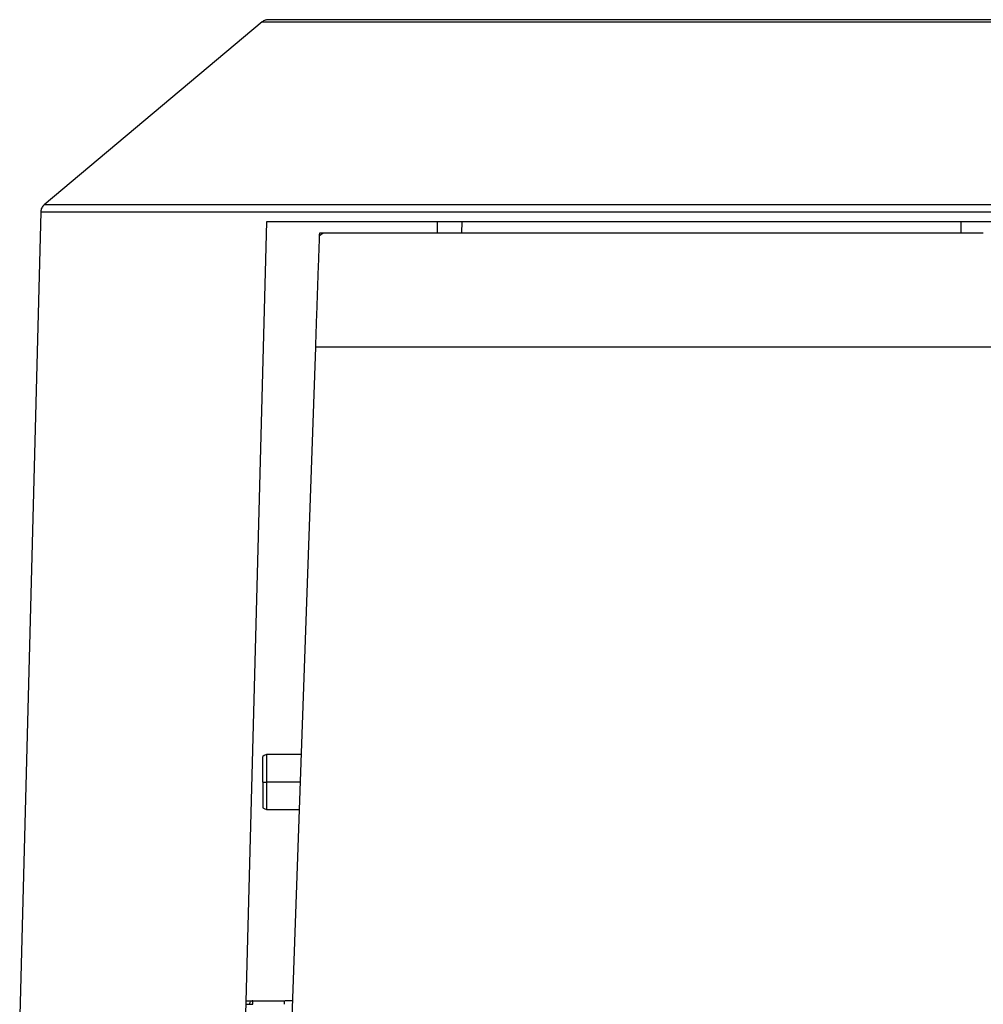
# Model space of a CAD drawing. Header units: millimetres. Extents: x 226 to 954, y 75 to 822.
# Tile 86 of 130: x 541 to 594, y 476 to 530. Entities that reach past the tile are written whole.
import ezdxf

# ---------------------------------------------------------------- set-up
doc = ezdxf.new("R2010")
doc.units = ezdxf.units.MM

msp = doc.modelspace()

# ---------------------------------------------------------------- linework, layer by layer
at = {"color": 7, "linetype": 'Continuous', "lineweight": 25}
for p, q in [((554.378, 529.551), (542.505, 519.588)), ((542.326, 519.218), (541.181, 475.468)), ((554.6, 518.668), (553.249, 467.068)), ((563.9, 518.068), (563.916, 518.668)), ((592.389, 518.041), (592.405, 518.668)), ((557.495, 517.913), (557.696, 518.068)), ((557.495, 517.937), (557.5, 518.068)), ((557.5, 518.068), (557.672, 518.068)), ((593.6, 518.041), (592.389, 518.041)), ((555.719, 467.068), (557.283, 511.851)), ((556.508, 489.67), (554.6, 489.67)), ((554.4, 488.17), (554.6, 488.17)), ((554.6, 486.67), (556.404, 486.67)), ((553.87, 476.268), (555.575, 476.268)), ((556.04, 476.268), (555.599, 476.268))]:
    msp.add_line(p, q, dxfattribs=at)
at = {"color": 8, "linetype": 'Continuous', "lineweight": 25}
for p, q in [((565.231, 518.668), (565.221, 518.068)), ((556.456, 488.17), (554.6, 488.17))]:
    msp.add_line(p, q, dxfattribs=at)
at = {"color": 7, "linetype": 'Continuous', "lineweight": 25, "flags": 128}
for points in [[(554.6, 489.67), (554.488, 489.614), (554.4, 489.57)], [(554.4, 486.77), (554.512, 486.714), (554.6, 486.67)]]:
    msp.add_lwpolyline(points, dxfattribs=at)
at = {"color": 7, "linetype": 'Continuous', "lineweight": 25}
for points, knots in [([(554.7, 529.668), (554.641, 529.663), (554.523, 529.652), (554.427, 529.585), (554.378, 529.551)], [0, 0, 0, 0, 0.500009, 1, 1, 1, 1]), ([(554.378, 529.551), (554.382, 529.551), (554.39, 529.551), (554.454, 529.551), (554.561, 529.551), (554.719, 529.551), (554.931, 529.551), (555.203, 529.551), (555.538, 529.551), (555.927, 529.551), (556.366, 529.551), (556.853, 529.551), (557.405, 529.551), (558.027, 529.551), (558.718, 529.551), (559.48, 529.551), (560.313, 529.551), (561.226, 529.551), (562.189, 529.551), (563.197, 529.551), (564.243, 529.551), (565.36, 529.551), (566.549, 529.551), (567.809, 529.551), (569.14, 529.551), (570.541, 529.551), (572.009, 529.551), (573.544, 529.551), (575.052, 529.551), (576.52, 529.551), (577.937, 529.551), (579.391, 529.551), (580.879, 529.551), (582.399, 529.551), (583.945, 529.551), (585.517, 529.551), (587.108, 529.551), (588.716, 529.551), (590.337, 529.551), (591.967, 529.551), (593.6, 529.551), (595.234, 529.551), (596.863, 529.551), (598.484, 529.551), (600.092, 529.551), (601.684, 529.551), (603.255, 529.551), (604.802, 529.551), (606.321, 529.551), (607.809, 529.551), (609.263, 529.551), (610.68, 529.551), (612.148, 529.551), (613.656, 529.551), (615.191, 529.551), (616.66, 529.551), (618.06, 529.551), (619.391, 529.551), (620.651, 529.551), (621.84, 529.551), (622.957, 529.551), (624.003, 529.551), (625.017, 529.551), (625.992, 529.551), (626.919, 529.551), (627.764, 529.551), (628.53, 529.551), (629.216, 529.551), (629.826, 529.551), (630.366, 529.551), (630.842, 529.551), (631.276, 529.551), (631.662, 529.551), (631.997, 529.551), (632.269, 529.551), (632.481, 529.551), (632.639, 529.551), (632.746, 529.551), (632.81, 529.551), (632.818, 529.551), (632.822, 529.551)], [0, 0, 0, 0, 0.010105, 0.02053, 0.031285, 0.04238, 0.053823, 0.065625, 0.077793, 0.090336, 0.101898, 0.113772, 0.125962, 0.13847, 0.1513, 0.164215, 0.177443, 0.190983, 0.204834, 0.217694, 0.230804, 0.244163, 0.257764, 0.271601, 0.285667, 0.299955, 0.314454, 0.329153, 0.344042, 0.356584, 0.369241, 0.382004, 0.394863, 0.40781, 0.420833, 0.433924, 0.447071, 0.460263, 0.47349, 0.486739, 0.5, 0.513261, 0.52651, 0.539737, 0.552929, 0.566076, 0.579167, 0.59219, 0.605137, 0.617996, 0.630759, 0.643416, 0.655958, 0.670847, 0.685546, 0.700045, 0.714333, 0.728399, 0.742236, 0.755837, 0.769196, 0.782306, 0.795166, 0.809265, 0.823043, 0.836497, 0.849627, 0.862434, 0.874699, 0.886657, 0.898311, 0.909664, 0.922207, 0.934375, 0.946177, 0.95762, 0.968715, 0.97947, 0.989895, 1, 1, 1, 1]), ([(632.501, 529.668), (632.497, 529.668), (632.489, 529.668), (632.425, 529.668), (632.319, 529.668), (632.162, 529.668), (631.952, 529.668), (631.683, 529.668), (631.35, 529.668), (630.965, 529.668), (630.529, 529.668), (630.046, 529.668), (629.498, 529.668), (628.881, 529.668), (628.196, 529.668), (627.441, 529.668), (626.614, 529.668), (625.709, 529.668), (624.754, 529.668), (623.754, 529.668), (622.716, 529.668), (621.608, 529.668), (620.429, 529.668), (619.18, 529.668), (617.86, 529.668), (616.471, 529.668), (615.014, 529.668), (613.492, 529.668), (611.907, 529.668), (610.262, 529.668), (608.562, 529.668), (606.811, 529.668), (605.014, 529.668), (603.279, 529.668), (601.617, 529.668), (600.039, 529.668), (598.444, 529.668), (596.836, 529.668), (595.22, 529.668), (593.6, 529.668), (591.98, 529.668), (590.364, 529.668), (588.756, 529.668), (587.161, 529.668), (585.583, 529.668), (583.922, 529.668), (582.187, 529.668), (580.389, 529.668), (578.638, 529.668), (576.938, 529.668), (575.294, 529.668), (573.709, 529.668), (572.186, 529.668), (570.73, 529.668), (569.34, 529.668), (568.021, 529.668), (566.771, 529.668), (565.592, 529.668), (564.484, 529.668), (563.446, 529.668), (562.44, 529.668), (561.474, 529.668), (560.554, 529.668), (559.716, 529.668), (558.956, 529.668), (558.276, 529.668), (557.671, 529.668), (557.136, 529.668), (556.664, 529.668), (556.233, 529.668), (555.85, 529.668), (555.517, 529.668), (555.248, 529.668), (555.038, 529.668), (554.881, 529.668), (554.775, 529.668), (554.711, 529.668), (554.703, 529.668), (554.7, 529.668)], [0, 0, 0, 0, 0.010105, 0.02053, 0.031285, 0.04238, 0.053824, 0.065625, 0.077794, 0.090336, 0.101899, 0.113773, 0.125962, 0.138471, 0.1513, 0.164216, 0.177444, 0.190984, 0.204835, 0.217695, 0.230806, 0.244164, 0.257765, 0.271602, 0.285669, 0.299956, 0.314455, 0.329155, 0.344043, 0.359108, 0.374335, 0.389709, 0.405214, 0.420833, 0.433924, 0.447071, 0.460263, 0.473489, 0.486739, 0.5, 0.513261, 0.526511, 0.539737, 0.552929, 0.566076, 0.579167, 0.594786, 0.610291, 0.625665, 0.640892, 0.655957, 0.670845, 0.685545, 0.700044, 0.714331, 0.728398, 0.742235, 0.755836, 0.769195, 0.782305, 0.795165, 0.809265, 0.823042, 0.836496, 0.849627, 0.862433, 0.874699, 0.886657, 0.89831, 0.909664, 0.922206, 0.934375, 0.946176, 0.95762, 0.968715, 0.97947, 0.989895, 1, 1, 1, 1]), ([(542.505, 519.588), (542.479, 519.564), (542.428, 519.515), (542.373, 519.424), (542.336, 519.323), (542.329, 519.253), (542.326, 519.218)], [0, 0, 0, 0, 0.2471785, 0.4999948, 0.752842, 1, 1, 1, 1]), ([(644.695, 519.588), (644.691, 519.588), (644.683, 519.588), (644.617, 519.588), (644.506, 519.588), (644.343, 519.588), (644.127, 519.588), (643.855, 519.588), (643.522, 519.588), (643.125, 519.588), (642.682, 519.588), (642.201, 519.588), (641.69, 519.588), (641.121, 519.588), (640.491, 519.588), (639.796, 519.588), (639.049, 519.588), (638.253, 519.588), (637.409, 519.588), (636.499, 519.588), (635.523, 519.588), (634.497, 519.588), (633.425, 519.588), (632.308, 519.588), (631.127, 519.588), (629.882, 519.588), (628.572, 519.588), (627.198, 519.588), (625.76, 519.588), (624.258, 519.588), (622.694, 519.588), (621.069, 519.588), (619.386, 519.588), (617.645, 519.588), (615.85, 519.588), (614.004, 519.588), (612.11, 519.588), (610.172, 519.588), (608.193, 519.588), (606.177, 519.588), (604.131, 519.588), (602.057, 519.588), (599.962, 519.588), (597.851, 519.588), (595.728, 519.588), (593.6, 519.588), (591.472, 519.588), (589.35, 519.588), (587.238, 519.588), (585.143, 519.588), (583.069, 519.588), (581.023, 519.588), (579.008, 519.588), (577.029, 519.588), (575.09, 519.588), (573.196, 519.588), (571.35, 519.588), (569.555, 519.588), (567.814, 519.588), (566.131, 519.588), (564.506, 519.588), (562.942, 519.588), (561.44, 519.588), (560.002, 519.588), (558.628, 519.588), (557.318, 519.588), (556.073, 519.588), (554.892, 519.588), (553.775, 519.588), (552.681, 519.588), (551.616, 519.588), (550.587, 519.588), (549.633, 519.588), (548.752, 519.588), (547.941, 519.588), (547.156, 519.588), (546.408, 519.588), (545.705, 519.588), (545.085, 519.588), (544.54, 519.588), (544.067, 519.588), (543.664, 519.588), (543.329, 519.588), (543.057, 519.588), (542.845, 519.588), (542.687, 519.588), (542.581, 519.588), (542.516, 519.588), (542.509, 519.588), (542.505, 519.588)], [0, 0, 0, 0, 0.009039, 0.018334, 0.027893, 0.037722, 0.047828, 0.05803, 0.068512, 0.079278, 0.090336, 0.09995, 0.109779, 0.119827, 0.130096, 0.140586, 0.1513, 0.161607, 0.172115, 0.182823, 0.19373, 0.204835, 0.215534, 0.226408, 0.237454, 0.248671, 0.260055, 0.271602, 0.283309, 0.29517, 0.30718, 0.319334, 0.331624, 0.344044, 0.356587, 0.369244, 0.382006, 0.394865, 0.407811, 0.420835, 0.433925, 0.447072, 0.460264, 0.47349, 0.48674, 0.500001, 0.513261, 0.526511, 0.539737, 0.552929, 0.566076, 0.579166, 0.59219, 0.605136, 0.617995, 0.630757, 0.643414, 0.655957, 0.668377, 0.680667, 0.692821, 0.704831, 0.716692, 0.728399, 0.739946, 0.75133, 0.762547, 0.773594, 0.784467, 0.795166, 0.806938, 0.818487, 0.829811, 0.84091, 0.851785, 0.862435, 0.8747, 0.886658, 0.898311, 0.909664, 0.92092, 0.931875, 0.942533, 0.952903, 0.962989, 0.972626, 0.982002, 0.991125, 1, 1, 1, 1]), ([(542.326, 519.218), (542.33, 519.218), (542.339, 519.218), (542.405, 519.218), (542.516, 519.218), (542.68, 519.218), (542.896, 519.218), (543.17, 519.218), (543.503, 519.218), (543.903, 519.218), (544.347, 519.218), (544.829, 519.218), (545.342, 519.218), (545.913, 519.218), (546.546, 519.218), (547.243, 519.218), (547.992, 519.218), (548.791, 519.218), (549.638, 519.218), (550.551, 519.218), (551.531, 519.218), (552.56, 519.218), (553.636, 519.218), (554.757, 519.218), (555.942, 519.218), (557.191, 519.218), (558.506, 519.218), (559.885, 519.218), (561.328, 519.218), (562.835, 519.218), (564.404, 519.218), (566.035, 519.218), (567.724, 519.218), (569.471, 519.218), (571.272, 519.218), (573.124, 519.218), (575.025, 519.218), (576.971, 519.218), (578.957, 519.218), (580.979, 519.218), (583.033, 519.218), (585.113, 519.218), (587.216, 519.218), (589.335, 519.218), (591.465, 519.218), (593.6, 519.218), (595.736, 519.218), (597.865, 519.218), (599.984, 519.218), (602.087, 519.218), (604.167, 519.218), (606.221, 519.218), (608.244, 519.218), (610.229, 519.218), (612.175, 519.218), (614.076, 519.218), (615.928, 519.218), (617.729, 519.218), (619.476, 519.218), (621.165, 519.218), (622.796, 519.218), (624.365, 519.218), (625.872, 519.218), (627.315, 519.218), (628.694, 519.218), (630.009, 519.218), (631.258, 519.218), (632.443, 519.218), (633.564, 519.218), (634.662, 519.218), (635.731, 519.218), (636.764, 519.218), (637.721, 519.218), (638.605, 519.218), (639.418, 519.218), (640.206, 519.218), (640.957, 519.218), (641.663, 519.218), (642.285, 519.218), (642.832, 519.218), (643.306, 519.218), (643.71, 519.218), (644.047, 519.218), (644.32, 519.218), (644.533, 519.218), (644.691, 519.218), (644.798, 519.218), (644.862, 519.218), (644.87, 519.218), (644.874, 519.218)], [0, 0, 0, 0, 0.009039, 0.018334, 0.027893, 0.037722, 0.047828, 0.05803, 0.068512, 0.079278, 0.090336, 0.09995, 0.109779, 0.119827, 0.130096, 0.140586, 0.1513, 0.161607, 0.172115, 0.182823, 0.19373, 0.204835, 0.215534, 0.226408, 0.237454, 0.248671, 0.260055, 0.271602, 0.283309, 0.29517, 0.30718, 0.319334, 0.331624, 0.344044, 0.356587, 0.369244, 0.382006, 0.394865, 0.407811, 0.420835, 0.433925, 0.447072, 0.460264, 0.47349, 0.48674, 0.500001, 0.513261, 0.526511, 0.539737, 0.552929, 0.566076, 0.579166, 0.59219, 0.605136, 0.617995, 0.630757, 0.643414, 0.655957, 0.668377, 0.680667, 0.692821, 0.704831, 0.716692, 0.728399, 0.739946, 0.75133, 0.762547, 0.773594, 0.784467, 0.795166, 0.806938, 0.818487, 0.829811, 0.84091, 0.851785, 0.862435, 0.8747, 0.886658, 0.898311, 0.909664, 0.92092, 0.931875, 0.942533, 0.952903, 0.962989, 0.972626, 0.982002, 0.991125, 1, 1, 1, 1]), ([(632.6, 518.668), (632.196, 518.668), (631.386, 518.668), (630.11, 518.668), (628.791, 518.668), (627.424, 518.668), (626.014, 518.668), (624.562, 518.668), (623.07, 518.668), (621.54, 518.668), (619.973, 518.668), (618.373, 518.668), (616.74, 518.668), (615.077, 518.668), (613.387, 518.668), (611.67, 518.668), (609.931, 518.668), (608.17, 518.668), (606.39, 518.668), (604.594, 518.668), (602.784, 518.668), (600.961, 518.668), (599.129, 518.668), (597.29, 518.668), (595.446, 518.668), (593.6, 518.668), (591.754, 518.668), (589.91, 518.668), (588.071, 518.668), (586.239, 518.668), (584.417, 518.668), (582.606, 518.668), (580.81, 518.668), (579.03, 518.668), (577.269, 518.668), (575.53, 518.668), (573.814, 518.668), (572.123, 518.668), (570.46, 518.668), (568.827, 518.668), (567.227, 518.668), (565.66, 518.668), (564.13, 518.668), (562.638, 518.668), (561.186, 518.668), (559.776, 518.668), (558.41, 518.668), (557.09, 518.668), (555.814, 518.668), (555.005, 518.668), (554.6, 518.668)], [0, 0, 0, 0, 0.020833, 0.041667, 0.0625, 0.083333, 0.104167, 0.125, 0.145833, 0.166667, 0.1875, 0.208333, 0.229167, 0.25, 0.270833, 0.291667, 0.3125, 0.333333, 0.354167, 0.375, 0.395833, 0.416667, 0.4375, 0.458333, 0.479167, 0.5, 0.520833, 0.541667, 0.5625, 0.583333, 0.604167, 0.625, 0.645833, 0.666667, 0.6875, 0.708333, 0.729167, 0.75, 0.770833, 0.791667, 0.8125, 0.833333, 0.854167, 0.875, 0.895833, 0.916667, 0.9375, 0.958333, 0.979167, 1, 1, 1, 1]), ([(557.283, 511.851), (557.294, 512.161), (557.315, 512.775), (557.347, 513.671), (557.377, 514.548), (557.407, 515.417), (557.437, 516.276), (557.467, 517.111), (557.485, 517.648), (557.495, 517.913)], [0, 0, 0, 0, 0.147223, 0.290949, 0.431188, 0.574216, 0.719848, 0.86177, 1, 1, 1, 1]), ([(557.696, 518.068), (558.111, 518.068), (558.941, 518.068), (560.274, 518.068), (561.667, 518.068), (563.125, 518.068), (564.644, 518.068), (566.219, 518.068), (567.849, 518.068), (569.53, 518.068), (571.259, 518.068), (573.032, 518.068), (574.846, 518.068), (576.697, 518.068), (578.581, 518.068), (580.495, 518.068), (582.435, 518.068), (584.398, 518.068), (586.378, 518.068), (588.373, 518.068), (590.378, 518.068), (591.719, 518.068), (592.39, 518.068)], [0, 0, 0, 0, 0.05, 0.1, 0.15, 0.2, 0.25, 0.3, 0.35, 0.4, 0.45, 0.5, 0.55, 0.6, 0.65, 0.7, 0.75, 0.8, 0.85, 0.9, 0.95, 1, 1, 1, 1]), ([(629.917, 511.851), (629.468, 511.851), (628.571, 511.851), (627.164, 511.851), (625.716, 511.851), (624.224, 511.851), (622.692, 511.851), (621.027, 511.851), (619.223, 511.851), (617.277, 511.851), (615.286, 511.851), (613.357, 511.851), (611.501, 511.851), (609.724, 511.851), (607.927, 511.851), (606.11, 511.851), (604.276, 511.851), (602.319, 511.851), (600.236, 511.851), (598.031, 511.851), (595.818, 511.851), (593.712, 511.851), (591.718, 511.851), (589.839, 511.851), (587.965, 511.851), (586.099, 511.851), (584.242, 511.851), (582.288, 511.851), (580.243, 511.851), (578.114, 511.851), (576.014, 511.851), (574.05, 511.851), (572.222, 511.851), (570.524, 511.851), (568.858, 511.851), (567.225, 511.851), (565.627, 511.851), (563.973, 511.851), (562.275, 511.851), (560.546, 511.851), (558.873, 511.851), (557.813, 511.851), (557.283, 511.851)], [0, 0, 0, 0, 0.023334, 0.046667, 0.070001, 0.093334, 0.116668, 0.140001, 0.167501, 0.195001, 0.2225, 0.25, 0.273334, 0.296667, 0.320001, 0.343334, 0.366668, 0.390001, 0.417501, 0.445001, 0.4725, 0.5, 0.523334, 0.546667, 0.570001, 0.593334, 0.616668, 0.640001, 0.667501, 0.695001, 0.7225, 0.75, 0.773334, 0.796667, 0.820001, 0.843334, 0.866668, 0.890001, 0.917501, 0.945001, 0.9725, 1, 1, 1, 1]), ([(554.4, 488.17), (554.4, 488.261), (554.4, 488.445), (554.4, 488.709), (554.4, 488.952), (554.4, 489.166), (554.4, 489.341), (554.4, 489.471), (554.4, 489.554), (554.4, 489.564), (554.4, 489.57)], [0, 0, 0, 0, 0.124999, 0.25, 0.374999, 0.500001, 0.625, 0.75, 0.875, 1, 1, 1, 1]), ([(554.6, 489.67), (554.6, 489.664), (554.6, 489.653), (554.6, 489.564), (554.6, 489.425), (554.6, 489.237), (554.6, 489.008), (554.6, 488.747), (554.6, 488.464), (554.6, 488.268), (554.6, 488.17)], [0, 0, 0, 0, 0.125, 0.25, 0.375, 0.500001, 0.625, 0.750001, 0.874999, 1, 1, 1, 1]), ([(554.4, 488.17), (554.4, 488.078), (554.4, 487.895), (554.4, 487.63), (554.4, 487.387), (554.4, 487.173), (554.4, 486.998), (554.4, 486.869), (554.4, 486.785), (554.4, 486.775), (554.4, 486.77)], [0, 0, 0, 0, 0.125002, 0.25, 0.375002, 0.500001, 0.625, 0.750001, 0.875, 1, 1, 1, 1]), ([(554.6, 488.17), (554.6, 488.071), (554.6, 487.875), (554.6, 487.592), (554.6, 487.331), (554.6, 487.102), (554.6, 486.914), (554.6, 486.776), (554.6, 486.686), (554.6, 486.675), (554.6, 486.67)], [0, 0, 0, 0, 0.125, 0.250002, 0.375, 0.500001, 0.625, 0.750001, 0.875, 1, 1, 1, 1]), ([(553.49, 476.268), (553.535, 476.268), (553.635, 476.268), (553.742, 476.268), (553.82, 476.268), (553.863, 476.268), (553.868, 476.268), (553.87, 476.268)], [0, 0, 0, 0, 0.185069, 0.414168, 0.625692, 0.820599, 1, 1, 1, 1]), ([(553.87, 476.268), (553.845, 476.265), (553.794, 476.26), (553.731, 476.218), (553.694, 476.168), (553.675, 476.12), (553.672, 476.09), (553.67, 476.075)], [0, 0, 0, 0, 0.243173, 0.499229, 0.712958, 0.847435, 1, 1, 1, 1]), ([(553.67, 476.075), (553.673, 476.076), (553.679, 476.077), (553.725, 476.078), (553.792, 476.077), (553.844, 476.076), (553.87, 476.075)], [0, 0, 0, 0, 0.249997, 0.499995, 0.749997, 1, 1, 1, 1]), ([(553.87, 476.075), (553.87, 476.1), (553.87, 476.151), (553.87, 476.215), (553.87, 476.259), (553.87, 476.265), (553.87, 476.268)], [0, 0, 0, 0, 0.249991, 0.500004, 0.750003, 1, 1, 1, 1]), ([(555.575, 476.268), (555.575, 476.265), (555.574, 476.259), (555.573, 476.215), (555.571, 476.151), (555.569, 476.1), (555.568, 476.075)], [0, 0, 0, 0, 0.249928, 0.499898, 0.749939, 1, 1, 1, 1])]:
    msp.add_open_spline(points, degree=3, knots=knots, dxfattribs=at)
at = {"color": 8, "linetype": 'Continuous', "lineweight": 25}
msp.add_open_spline([(553.485, 476.075), (553.507, 476.075), (553.565, 476.075), (553.622, 476.075), (553.663, 476.075), (553.668, 476.075), (553.67, 476.075)], degree=3, knots=[0, 0, 0, 0, 0.1776501, 0.4745724, 0.7481693, 1, 1, 1, 1], dxfattribs=at)

doc.saveas('drawing.dxf')
